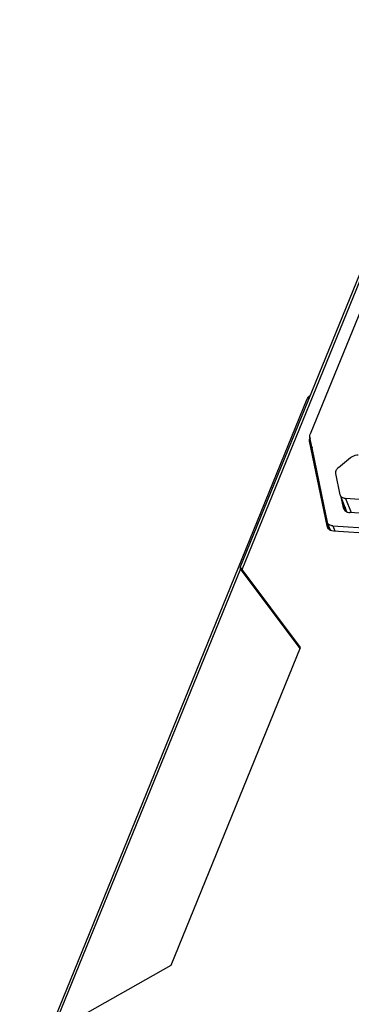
# Model space of a CAD drawing. Header units: millimetres. Extents: x -2787 to 4673, y -54 to 2046.
# Tile 48 of 124: x -491 to -459, y 423 to 519. Entities that reach past the tile are written whole.
import ezdxf

# ---------------------------------------------------------------- set-up
doc = ezdxf.new("R2010")
doc.units = ezdxf.units.MM
doc.header["$LTSCALE"] = 81.675
doc.layers.get('0').update_dxf_attribs({"linetype": 'CONTINUOUS'})

msp = doc.modelspace()

# ---------------------------------------------------------------- linework, layer by layer
at = {"color": 3}
for p, q in [((-469.856, 465.692), (-448.233, 518.853)), ((-469.659, 465.505), (-447.902, 518.993)), ((-447.933, 515.834), (-463.05, 478.668)), ((-491.271, 413.478), (-463.349, 482.122)), ((-463.14, 478.004), (-461.447, 469.745)), ((-463.14, 478.004), (-462.876, 477.347)), ((-463.085, 478.391), (-463.101, 478.351)), ((-463.101, 478.351), (-463.046, 478.213)), ((-461.388, 470.13), (-463.082, 478.39)), ((-461.259, 469.461), (-462.876, 477.347)), ((-460.302, 475.446), (-459.126, 476.408)), ((-460.146, 472.783), (-460.571, 474.859)), ((-460.125, 472.715), (-460.146, 472.783)), ((-459.483, 471.119), (-460.125, 472.714)), ((-460.065, 472.564), (-459.85, 471.517)), ((-459.627, 472.412), (-459.077, 471.044)), ((-452.376, 471.927), (-459.627, 472.412)), ((-459.85, 471.517), (-459.824, 471.431)), ((-459.659, 471.22), (-459.8, 471.907)), ((-459.668, 471.579), (-459.584, 471.17)), ((-451.951, 470.568), (-459.202, 471.052)), ((-461.447, 469.745), (-461.421, 469.66)), ((-461.368, 470.062), (-461.388, 470.13)), ((-461.103, 469.404), (-461.367, 470.061)), ((-460.87, 469.759), (-460.674, 469.272)), ((-460.87, 469.759), (-430.646, 467.74)), ((-460.799, 469.28), (-430.575, 467.261)), ((-469.832, 465.584), (-488.228, 420.358)), ((-469.841, 465.61), (-469.832, 465.584)), ((-464.024, 457.837), (-469.832, 465.584)), ((-463.984, 457.935), (-469.659, 465.505)), ((-476.554, 427.033), (-463.984, 457.935)), ((-487.923, 420.602), (-476.554, 427.033))]:
    msp.add_line(p, q, dxfattribs=at)
for centre, radius, start, end in [((-462.886, 481.934), 0.5, 110.29553, 157.86551), ((-460.796, 470.061), 0.774, 246.39011, 248.90401), ((-460.728, 469.555), 0.404, 201.84718, 211.69157)]:
    msp.add_arc(centre, radius, start, end, dxfattribs=at)
msp.add_ellipse((-469.526, 465.176), major_axis=(-0.326, 0.521), ratio=0.122761, start_param=5.315821, end_param=6.799351, dxfattribs=at)
for points, knots in [([(-463.124, 482.26), (-463.15, 482.257), (-463.238, 482.241), (-463.325, 482.181), (-463.349, 482.122)], [0, 0, 0, 0, 0.296817, 1, 1, 1, 1]), ([(-463.082, 478.39), (-463.086, 478.412), (-463.098, 478.505), (-463.077, 478.601), (-463.05, 478.668)], [0, 0, 0, 0, 0.239537, 1, 1, 1, 1]), ([(-459.126, 476.408), (-459.074, 476.45), (-458.856, 476.595), (-458.583, 476.664), (-458.388, 476.651)], [0, 0, 0, 0, 0.252372, 1, 1, 1, 1]), ([(-460.571, 474.859), (-460.576, 474.881), (-460.587, 474.974), (-460.567, 475.071), (-460.54, 475.137)], [0, 0, 0, 0, 0.239537, 1, 1, 1, 1]), ([(-460.54, 475.137), (-460.529, 475.165), (-460.47, 475.283), (-460.379, 475.383), (-460.302, 475.446)], [0, 0, 0, 0, 0.234527, 1, 1, 1, 1]), ([(-459.627, 472.412), (-459.736, 472.419), (-459.897, 472.46), (-460.057, 472.59), (-460.108, 472.672), (-460.125, 472.715)], [0, 0, 0, 0, 0.535672, 0.773835, 1, 1, 1, 1]), ([(-459.824, 471.431), (-459.796, 471.361), (-459.702, 471.228), (-459.563, 471.145), (-459.487, 471.115)], [0, 0, 0, 0, 0.479324, 1, 1, 1, 1]), ([(-459.487, 471.115), (-459.465, 471.106), (-459.373, 471.074), (-459.276, 471.057), (-459.202, 471.052)], [0, 0, 0, 0, 0.240028, 1, 1, 1, 1]), ([(-460.87, 469.759), (-460.979, 469.766), (-461.184, 469.815), (-461.333, 469.975), (-461.368, 470.062)], [0, 0, 0, 0, 0.538964, 1, 1, 1, 1])]:
    msp.add_open_spline(points, degree=3, knots=knots, dxfattribs=at)
for points in [[(-463.101, 478.351), (-463.131, 478.277), (-463.15, 478.196), (-463.151, 478.116)], [(-463.151, 478.116), (-463.151, 478.079), (-463.148, 478.041), (-463.14, 478.004)], [(-461.421, 469.66), (-461.4, 469.607), (-461.37, 469.557), (-461.332, 469.514)], [(-461.332, 469.514), (-461.272, 469.444), (-461.191, 469.389), (-461.106, 469.352)], [(-461.075, 469.339), (-460.987, 469.305), (-460.893, 469.286), (-460.799, 469.28)]]:
    msp.add_open_spline(points, degree=3, dxfattribs=at)

doc.saveas('drawing.dxf')
